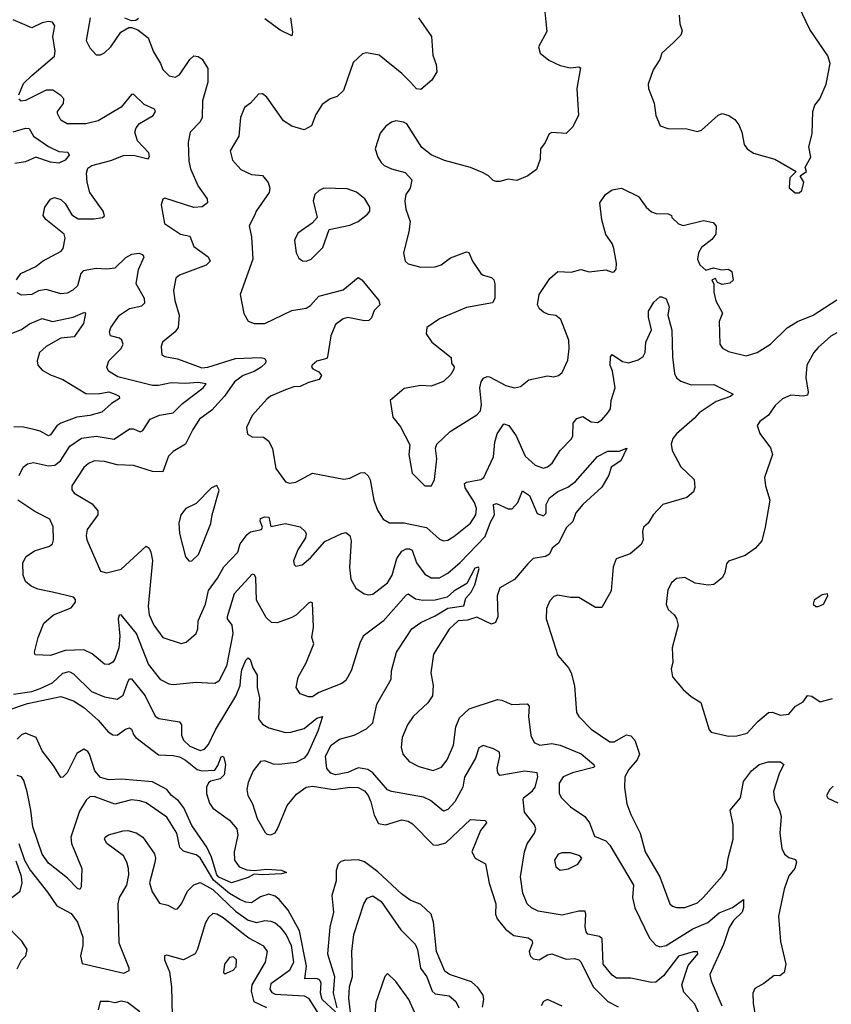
# Model space of a CAD drawing. Extents: x 1954678 to 2060275, y 904822 to 1016299.
# Tile 63 of 256: x 1976547 to 1980449, y 943312 to 948046. Entities that reach past the tile are written whole.
import ezdxf

# ---------------------------------------------------------------- set-up
doc = ezdxf.new("R2010")
doc.units = 0

msp = doc.modelspace()

# ---------------------------------------------------------------- linework, layer by layer
at = {"layer": '0CON20XD'}
for points in [[(1979064.4, 948165), (1979075.8, 948035), (1979081.2, 947988.8), (1979041.2, 947915), (1979050, 947885), (1979090.3, 947850.3), (1979145.9, 947825.9), (1979194.1, 947814.1), (1979235, 947818.8), (1979243.6, 947813.6), (1979225.8, 947715), (1979234, 947585), (1979205, 947528.8), (1979175, 947498.8), (1979105, 947503.3), (1979092.9, 947497.1), (1979074, 947455), (1979051.2, 947425), (1979049.2, 947375), (1979031.2, 947325), (1978990, 947295), (1978937.7, 947272.3), (1978895, 947279.2), (1978855, 947267.1), (1978838.3, 947268.3), (1978823.1, 947273.1), (1978801.2, 947295), (1978771.7, 947311.7), (1978715, 947334.4), (1978589.1, 947369.1), (1978525.7, 947395.7), (1978480.9, 947430.9), (1978408.8, 947545), (1978392.7, 947552.7), (1978355, 947559.2), (1978335, 947552.5), (1978306.8, 947533.2), (1978280.7, 947499.3)], [(1980275, 947213.3), (1980295, 947213.8), (1980308, 947225), (1980316.2, 947265), (1980300, 947295), (1980330, 947315), (1980323, 947337), (1980350, 947385), (1980341.2, 947435), (1980356.4, 947496.4), (1980360, 947605), (1980370, 947635), (1980393.3, 947665), (1980424, 947735), (1980444.2, 947835), (1980432.1, 947872.1), (1980345, 947998.8), (1980276.9, 948145)], [(1976886.2, 948055), (1976866.9, 947945), (1976885, 947910), (1976915, 947876.7), (1976935, 947876), (1976955, 947885.8), (1976985, 947915.8), (1977034, 947985), (1977072.5, 948007.5), (1977085, 948008.8), (1977115, 947997.5), (1977165, 947958.6), (1977190.4, 947890.4), (1977224.5, 947835), (1977235, 947806.2), (1977266.2, 947776.2), (1977295, 947769.5), (1977315, 947781.1), (1977365, 947854), (1977385, 947872.5), (1977405, 947869.2), (1977425, 947856), (1977451.1, 947811.1), (1977452.3, 947745), (1977425.4, 947655), (1977424.6, 947575), (1977414.7, 947555.3), (1977367.1, 947505), (1977356.5, 947455), (1977360.4, 947365), (1977368.1, 947328.1), (1977405, 947245.6), (1977448.5, 947185), (1977449.5, 947165), (1977425, 947146.1), (1977385, 947143.4), (1977245, 947187.5), (1977235, 947182.5), (1977227.1, 947155), (1977242.5, 947065), (1977320, 947015), (1977365, 947004.5), (1977385, 946954.4), (1977452.9, 946905), (1977462.2, 946885), (1977444, 946866), (1977315, 946817.3), (1977297.8, 946802.2), (1977286.3, 946743.7), (1977293.1, 946695), (1977314.5, 946625), (1977309.4, 946565), (1977294.6, 946545.4), (1977232.9, 946495), (1977227.1, 946475), (1977230.8, 946435), (1977245, 946426), (1977305, 946414.5), (1977422.5, 946372.5), (1977452, 946375), (1977585, 946417.3), (1977705, 946421.5), (1977725.9, 946415.9), (1977731.2, 946405), (1977728.5, 946395), (1977707.3, 946375), (1977675, 946354.8), (1977621.2, 946335), (1977579.6, 946305), (1977532.2, 946235), (1977471.2, 946168.8), (1977411.5, 946125), (1977379.1, 946075), (1977345, 946004.4), (1977285, 945969.2), (1977262.4, 945947.6), (1977235, 945871.9), (1977185, 945873.8), (1977095, 945901.9), (1977015, 945904.8), (1976955, 945922), (1976905, 945924.6), (1976877.4, 945912.6), (1976855, 945892.7), (1976797.8, 945805), (1976797.8, 945785), (1976808.6, 945768.6), (1976895, 945718), (1976923.2, 945685), (1976922.3, 945665), (1976871.8, 945595), (1976866.9, 945565), (1976870.4, 945545), (1976935, 945394.2), (1976965, 945385.8), (1977035, 945404.4), (1977155, 945514.2), (1977170, 945505), (1977177.9, 945485), (1977185.3, 945445), (1977165.4, 945225.4), (1977169.6, 945185), (1977192.7, 945135), (1977234.6, 945075), (1977323.6, 945046.4), (1977347.1, 945052.9), (1977395.4, 945094.6), (1977403.8, 945116.2), (1977405.9, 945155), (1977439.6, 945235), (1977455, 945300.6), (1977498.8, 945361.2), (1977528.5, 945415), (1977595.6, 945485), (1977607.3, 945525), (1977640.1, 945569.9), (1977657.3, 945582.7), (1977709.1, 945595), (1977714.8, 945605), (1977703.8, 945635), (1977705, 945647.8), (1977725, 945654.7), (1977745, 945653.5), (1977755, 945608.5), (1977825, 945623.9), (1977895, 945608), (1977918.8, 945585), (1977924.1, 945574.1), (1977920.8, 945555), (1977885, 945496.7), (1977863.6, 945443.6), (1977866.4, 945426.4), (1977875, 945417.5), (1977905, 945424), (1977945, 945458), (1978013.4, 945536.6), (1978095, 945575.5), (1978115, 945579.4), (1978134.3, 945565), (1978140.5, 945540.5), (1978133.4, 945413.4), (1978138.6, 945355), (1978162.4, 945312.4), (1978203.3, 945285), (1978225, 945280), (1978245, 945284.3), (1978315, 945338.9), (1978338, 945375), (1978360, 945455), (1978385, 945490.4), (1978405, 945500.9), (1978421.7, 945501.7), (1978434.6, 945494.6), (1978454.1, 945435), (1978495, 945380), (1978525, 945361.8), (1978565, 945362.5), (1978605, 945384), (1978665, 945435.9), (1978785, 945561.7), (1978809.9, 945630.1), (1978829.5, 945665), (1978824.7, 945715), (1978840, 945720)], [(1977118.7, 948051.3), (1977105, 948042), (1977085, 948040), (1977052.4, 948052.4)], [(1977849.5, 948055), (1977858.9, 947985), (1977855, 947967.5), (1977798.6, 947995), (1977725, 948050)], [(1978464.4, 948055), (1978526.9, 947965), (1978533.8, 947875), (1978549.8, 947829.8), (1978552.7, 947795), (1978527.7, 947755), (1978475, 947710), (1978455, 947713.5), (1978425.9, 947745.9)], [(1979717, 948067), (1979721.4, 948025), (1979732.7, 947992.7), (1979725, 947972), (1979692.2, 947937.8), (1979634.2, 947885), (1979624.2, 947855), (1979592.5, 947805), (1979568.8, 947735), (1979570, 947715), (1979598, 947645), (1979606, 947585), (1979625.9, 947535.9), (1979662.7, 947522.7), (1979755, 947520.8), (1979805, 947508), (1979825.6, 947514.4), (1979905, 947586.2), (1979925, 947594), (1979955.6, 947585.6), (1979985.7, 947565.7), (1980005, 947540), (1980018.6, 947505), (1980030.5, 947445), (1980044.6, 947424.6), (1980074.6, 947404.6), (1980176.7, 947375), (1980280, 947315), (1980250, 947285), (1980247, 947237), (1980275, 947213.3)], [(1976543.1, 947685), (1976565, 947739.2), (1976605, 947777.8), (1976715, 947870), (1976717.2, 947895), (1976706.7, 947965), (1976715.3, 948015.3), (1976705, 948033.3), (1976685, 948037.2), (1976655, 948030.9), (1976605, 948006.2), (1976515, 948044.6)], [(1978425.9, 947745.9), (1978385, 947787.3), (1978275, 947874.4), (1978215, 947885.8), (1978195, 947880.8), (1978150.2, 947839.8), (1978104, 947705), (1978073.2, 947676.8), (1978040, 947665), (1978001.7, 947638.3), (1977970.3, 947589.7), (1977950, 947535), (1977915, 947515.8), (1977855, 947533.3), (1977815, 947559.4), (1977735, 947673.8), (1977715, 947688.8), (1977695, 947687.5), (1977656.7, 947645), (1977627.3, 947622.7), (1977608.8, 947575), (1977600, 947485), (1977559.2, 947415), (1977570.3, 947370.3), (1977610, 947325), (1977661.4, 947301.4), (1977715, 947296.9), (1977742.1, 947262.1), (1977749.2, 947235), (1977746, 947215), (1977683.3, 947125), (1977675.6, 947105), (1977650.6, 947055), (1977661.4, 947001.4), (1977668.2, 946895), (1977607.1, 946725), (1977625, 946632.5), (1977645.7, 946595.7), (1977674.3, 946584.3), (1977725, 946585.6), (1977855, 946647.1), (1977925, 946658.2), (1977945, 946671.1), (1977985, 946715.8), (1978102.5, 946747.5), (1978175, 946805.5), (1978192.5, 946795), (1978274, 946695), (1978278.8, 946675), (1978252, 946648), (1978237.8, 946612.2), (1978225, 946600), (1978205, 946597.8), (1978125, 946613.4), (1978102.5, 946607.5), (1978065, 946580), (1978042.8, 946525), (1978027.1, 946425), (1978023.6, 946416.4), (1977975, 946403.3), (1977952.5, 946385), (1977950, 946375), (1977957, 946367), (1977985, 946353.3), (1977998.8, 946335), (1977986.7, 946315), (1977935, 946300.8), (1977895, 946281.9), (1977865, 946280), (1977825, 946266.7), (1977753.3, 946235), (1977735, 946221.2), (1977665, 946142.5), (1977636.7, 946085), (1977642.5, 946052.5), (1977665, 946040), (1977718.9, 946038.9), (1977745, 946020), (1977762.6, 945982.6), (1977778, 945888), (1977824.3, 945824.3), (1977845, 945818), (1977875, 945822.5), (1977955, 945865.7), (1978105, 945836.9), (1978135, 945841.1), (1978185, 945866.7), (1978205, 945868.1), (1978222.6, 945852.6), (1978232.7, 945832.7), (1978249.2, 945735), (1978267.3, 945687.3), (1978295, 945643.8), (1978325, 945627.1), (1978395, 945626.2), (1978432.1, 945617.9), (1978503.4, 945603.4), (1978565, 945548.1), (1978585, 945540.5), (1978605, 945543.6), (1978635, 945560.5), (1978714.2, 945625.8), (1978740.8, 945665), (1978743.3, 945695), (1978733.1, 945725), (1978688.8, 945795), (1978685.6, 945815), (1978695, 945822.1), (1978764, 945835), (1978778.1, 945845), (1978825, 945943.8), (1978831.6, 946015), (1978843.1, 946055), (1978875, 946102.5), (1978898.6, 946095), (1978934.6, 946045), (1978976.8, 945946.8), (1979025, 945903.5), (1979065, 945890), (1979085, 945895.6), (1979106.6, 945913.4), (1979146, 945974), (1979200.2, 946029.8), (1979206.4, 946045), (1979207.3, 946105), (1979225, 946128.5), (1979255, 946137.5), (1979295, 946112.7), (1979325, 946109.5), (1979345, 946121.9), (1979375.3, 946154.7), (1979386.7, 946175), (1979390.5, 946215), (1979409.1, 946275), (1979397.5, 946355), (1979386.5, 946385), (1979387.5, 946425), (1979395, 946436.2), (1979445, 946402.5), (1979475, 946395.6), (1979520.2, 946409.8), (1979545, 946426.2), (1979554.4, 946445.6), (1979557.9, 946495), (1979583.8, 946555), (1979569.5, 946615), (1979569.5, 946645), (1979595, 946687.1), (1979625, 946713.3), (1979635, 946713.8), (1979655, 946703.3), (1979670, 946665), (1979662.9, 946625), (1979682.9, 946552.9), (1979685.7, 946425), (1979695.8, 946345), (1979705, 946324.5), (1979725, 946307.9), (1979775, 946290.8), (1979885, 946291.8), (1979977.5, 946245), (1979965, 946234.4), (1979895, 946209.2), (1979814.3, 946155), (1979790.6, 946129.4), (1979704.3, 946055), (1979687.6, 946032.4), (1979679.2, 946005), (1979684.3, 945975), (1979725, 945896), (1979788.9, 945835), (1979793.4, 945796.6), (1979786.9, 945775), (1979755, 945749.1), (1979638.8, 945715), (1979592, 945665), (1979568.8, 945625), (1979546.7, 945605), (1979541.2, 945585), (1979544.3, 945545), (1979535, 945522), (1979482.4, 945477.6), (1979415, 945454), (1979400.5, 945415), (1979390.7, 945299.3), (1979345, 945219.2), (1979315, 945219.4), (1979235, 945267.8), (1979195, 945267.8), (1979135, 945278.1), (1979115, 945272.5), (1979095, 945252), (1979080, 945215), (1979078.1, 945165), (1979135, 944988.8), (1979185, 944930), (1979198.8, 944905), (1979215, 944842.5), (1979223.5, 944715), (1979235, 944695.7), (1979295, 944633.8), (1979385, 944573.8), (1979405, 944574.4), (1979465, 944608), (1979485, 944603.3), (1979505, 944582.5), (1979527.5, 944515), (1979515, 944486.7), (1979475, 944441.2), (1979456.7, 944405), (1979454.4, 944354.4), (1979466.4, 944275), (1979485, 944224.2), (1979530.3, 944135), (1979553.3, 944045), (1979624.7, 943925), (1979673.1, 943795), (1979685, 943783.1), (1979705, 943777.8), (1979745, 943777.3), (1979805, 943800), (1979835, 943827.5), (1979925, 943927.1), (1979945, 943962), (1979952.5, 944015), (1979977.4, 944105), (1979976.9, 944175), (1979963.1, 944245), (1980013.1, 944305), (1980026.7, 944383.3), (1980065, 944434.4), (1980102.5, 944465), (1980145, 944477.9), (1980205, 944477.5), (1980220, 944465), (1980200.4, 944425), (1980170.4, 944335), (1980175.6, 944295), (1980200.6, 944245), (1980207.3, 944215), (1980201.8, 944135), (1980211.6, 944061.6), (1980223.8, 944033.8), (1980245, 944018.2), (1980277.2, 944007.2), (1980281.9, 943995), (1980273.1, 943965), (1980245, 943929.2), (1980221.8, 943865), (1980195.6, 943735.6), (1980204.3, 943614.3), (1980230, 943505), (1980222.5, 943465), (1980201.7, 943448.3), (1980175, 943450), (1980125, 943411.9), (1980082, 943388), (1980071.1, 943365), (1980073.6, 943315), (1980093.2, 943205)], [(1976531.5, 946795), (1976552.9, 946825), (1976625, 946858.5), (1976656.1, 946883.9), (1976746.6, 946933.4), (1976755.8, 946945), (1976765.8, 946995), (1976760.8, 947015), (1976672, 947085), (1976659.2, 947105), (1976668.1, 947145), (1976695, 947182), (1976715, 947190), (1976745, 947181.1), (1976765, 947161.9), (1976797.7, 947107.7), (1976828.8, 947088.8), (1976905, 947087.5), (1976945.4, 947094.6), (1976955, 947103.3), (1976949.1, 947125), (1976884.7, 947215), (1976871.1, 947265), (1976867.9, 947307.9), (1976875, 947331.9), (1976894.3, 947345), (1976985, 947369.4), (1977046.6, 947393.4), (1977095, 947394.8), (1977165, 947376.7), (1977171.7, 947388.3), (1977168.1, 947405), (1977113.8, 947463.8), (1977100.5, 947505), (1977106.7, 947525), (1977123.6, 947546.4), (1977189.1, 947585), (1977199.4, 947605), (1977195.8, 947615), (1977145, 947638.2), (1977095, 947688), (1977085, 947686), (1977035.7, 947624.3), (1976925, 947560), (1976865, 947544.5), (1976775.4, 947545.4), (1976745, 947562.5), (1976728.5, 947595), (1976729.5, 947605), (1976757.5, 947642.5), (1976758.9, 947665), (1976745, 947681.3), (1976706.6, 947706.6), (1976675, 947706.1), (1976575, 947656.9), (1976554.4, 947654.4), (1976542.9, 947662.9)], [(1976515, 947507), (1976575, 947524.8), (1976593.1, 947523.1), (1976613.9, 947485), (1976685, 947435.3), (1976735, 947412), (1976778.3, 947408.3), (1976784.5, 947395), (1976765, 947370), (1976735, 947355.4), (1976695, 947360.7), (1976625, 947383.9), (1976575, 947363), (1976523.5, 947355)], [(1978280.7, 947499.3), (1978256.2, 947425), (1978269.2, 947385), (1978285, 947358.8), (1978300, 947345), (1978335, 947328.8), (1978400.7, 947310.7), (1978432.5, 947275), (1978423.8, 947235), (1978403.8, 947205), (1978398.8, 947175), (1978403.8, 947135), (1978424, 947075), (1978418.6, 947025), (1978392.5, 946925), (1978400, 946885), (1978415, 946871.2), (1978475, 946855.8), (1978545, 946858.1), (1978573.1, 946866.9), (1978618.8, 946901.2), (1978695, 946930), (1978705.8, 946925.8), (1978723.8, 946885), (1978763.8, 946825), (1978775, 946816.7), (1978815, 946806.7), (1978826.2, 946795), (1978832, 946775), (1978830.8, 946705), (1978820, 946685), (1978695, 946661.9), (1978565, 946607.8), (1978504, 946565), (1978502, 946535), (1978528, 946495), (1978621.7, 946421.7), (1978623.3, 946395), (1978636.2, 946376.2), (1978634, 946365), (1978620.3, 946339.7), (1978585, 946306), (1978525, 946284.4), (1978475, 946287.1), (1978395, 946272.9), (1978328.8, 946215), (1978341.2, 946135), (1978378.3, 946088.3), (1978422.4, 946002.4), (1978417.5, 945955), (1978434.4, 945865), (1978495, 945804), (1978526.1, 945803.9), (1978541.4, 945835), (1978552.5, 945935), (1978545.8, 945985), (1978552.5, 946005), (1978616.2, 946065), (1978744.6, 946145.4), (1978762.2, 946165), (1978767.9, 946195), (1978758.6, 946275), (1978765.7, 946305), (1978777.4, 946322.6), (1978795, 946330), (1978805, 946327.8), (1978885, 946286.7), (1978925.7, 946275.7), (1978955, 946281.9), (1978995, 946314.2), (1979085, 946333.3), (1979115, 946328.8), (1979137.5, 946335), (1979155, 946350), (1979181.7, 946408.3), (1979189.4, 946465), (1979186.9, 946505), (1979148.6, 946605), (1979125, 946622.9), (1979088.8, 946628.8), (1979065, 946640), (1979045.9, 946655.9), (1979036.2, 946675), (1979044.2, 946725), (1979095, 946802), (1979135, 946834.2), (1979198.8, 946831.2), (1979245, 946843.8), (1979285, 946833.3), (1979365, 946842.5), (1979395, 946832.5), (1979405, 946833.8), (1979413.9, 946846.1), (1979416.9, 946875), (1979403.1, 946945), (1979395, 946970), (1979365, 947012.5), (1979346.4, 947083.6), (1979336.7, 947165), (1979362.9, 947205), (1979395, 947227.1), (1979440, 947235), (1979522.5, 947195), (1979558.8, 947145), (1979585, 947121.2), (1979606.4, 947113.6), (1979665, 947112.5), (1979680, 947105), (1979682.5, 947095), (1979714.4, 947064.4), (1979736.8, 947056.8), (1979835, 947080.6), (1979880.3, 947070.3), (1979895, 947052.5), (1979894.3, 947015), (1979875, 946989.2), (1979825, 946950), (1979810, 946925), (1979805.6, 946895), (1979816.6, 946866.6), (1979845, 946842), (1979882.2, 946852.2), (1979923.3, 946843.3), (1979955, 946845.7), (1979971.2, 946835), (1979976.4, 946793.6), (1979961.7, 946778.3), (1979925, 946772.5), (1979901.7, 946781.7), (1979891.7, 946801.7), (1979873.8, 946795), (1979883.9, 946773.9), (1979883.8, 946735), (1979894.3, 946694.3), (1979925.8, 946635), (1979909.4, 946595), (1979912.9, 946485), (1979926.6, 946466.6), (1979955, 946450), (1980038.9, 946428.9), (1980092.5, 946445), (1980156.7, 946485), (1980236, 946564), (1980286.1, 946593.9), (1980361.9, 946625), (1980475, 946699.4)], [(1977925, 946884), (1977948.8, 946895), (1978005, 946950), (1978035, 947036.7), (1978135, 947058), (1978174.2, 947075.8), (1978219.5, 947110.5), (1978230, 947125), (1978230, 947145), (1978206.7, 947185), (1978165.7, 947215.7), (1978121.7, 947231.7), (1978010, 947235), (1977986.7, 947225), (1977966, 947205), (1977958.6, 947175), (1977976.7, 947095), (1977953, 947067), (1977885, 947020), (1977868, 946985), (1977876.2, 946925), (1977888.8, 946898.8), (1977906.1, 946886.1), (1977925, 946884)], [(1976545.3, 945854.7), (1976563.3, 945895), (1976585, 945910.6), (1976613.5, 945916.5), (1976685, 945900.6), (1976715.6, 945904.4), (1976743.4, 945925), (1976788.5, 945995), (1976845, 946034.1), (1976915, 946043.5), (1977001.4, 946028.6), (1977075, 946078.6), (1977095, 946078.1), (1977126.3, 946063.7), (1977138.8, 946071.2), (1977175, 946125.5), (1977220, 946145), (1977285, 946155.4), (1977329.7, 946200.3), (1977428.8, 946275), (1977444, 946295), (1977405, 946300.8), (1977345, 946296.1), (1977275, 946300.3), (1977215, 946286.9), (1977185, 946287.4), (1977018.3, 946328.3), (1976973.3, 946355), (1976966.4, 946375), (1976976.2, 946405), (1977034.4, 946465), (1977044.4, 946485), (1977038.9, 946505), (1977027.5, 946515), (1976982.9, 946525), (1976978.5, 946545), (1976985.6, 946565), (1977027.1, 946625), (1977075, 946656.9), (1977135, 946670), (1977148.9, 946685), (1977146.5, 946705), (1977106.9, 946775), (1977117.9, 946845), (1977145.8, 946905), (1977138.8, 946915), (1977121.5, 946921.5), (1977085, 946917.1), (1977055, 946900.3), (1977005, 946850.9), (1976963.8, 946846.2), (1976915, 946848.7), (1976852, 946838), (1976840.9, 946825), (1976824.7, 946765.3), (1976803.1, 946745), (1976775, 946730.4), (1976745, 946727.3), (1976675, 946748.7), (1976637.4, 946742.6), (1976605, 946724.5), (1976555, 946721.9), (1976535, 946732)], [(1976473.5, 946523.5), (1976555, 946556.9), (1976595, 946583.7), (1976655, 946608.9), (1976705, 946594.4), (1976804.2, 946615.8), (1976860, 946640), (1976863.3, 946633.3), (1976854, 946585), (1976809.4, 946520.6), (1976745, 946514.7), (1976675, 946474.6), (1976642.7, 946445), (1976631.5, 946405), (1976633.8, 946385), (1976655, 946360.5), (1976695, 946337.9), (1976755, 946315.5), (1976865, 946248.9), (1976925, 946246.7), (1976975, 946256.2), (1977006, 946246), (1977025.6, 946235), (1977026.9, 946225), (1976988.9, 946201.1), (1976941.9, 946158.1), (1976885, 946141.9), (1976821.4, 946135), (1976745.6, 946105), (1976725, 946093.1), (1976695, 946048.9), (1976685, 946045.5), (1976645, 946066.6), (1976615, 946074.7), (1976565, 946086.6), (1976518.5, 946088.5)], [(1980475, 946539.5), (1980446.7, 946523.3), (1980385, 946470), (1980364.4, 946445), (1980331.5, 946385), (1980326.2, 946325), (1980338.2, 946255), (1980335, 946241.2), (1980315, 946235.5), (1980255, 946240.9), (1980215, 946223.3), (1980179.1, 946190.9), (1980146.3, 946143.7), (1980105.5, 946114.5), (1980093.1, 946095), (1980105, 946056.2), (1980157.4, 945987.4), (1980165.7, 945955), (1980127.5, 945845), (1980132.5, 945805), (1980153.3, 945735), (1980130.9, 945605), (1980115, 945539.5), (1980085, 945505.5), (1980035, 945470), (1979955, 945442.5), (1979945, 945430), (1979936.4, 945386.4), (1979925, 945362.5), (1979885, 945330), (1979856.4, 945326.4), (1979795, 945336), (1979745, 945364.3), (1979705, 945359.2), (1979681.1, 945338.9), (1979662.9, 945305), (1979655.6, 945235), (1979665, 945210), (1979693.8, 945185), (1979705, 945166.7), (1979712.5, 945135), (1979684.1, 945025.9), (1979686.7, 944955), (1979678.8, 944925), (1979686.1, 944886.1), (1979736.7, 944825), (1979775, 944791.2), (1979822.3, 944762.3), (1979862, 944632), (1979870.7, 944620.7), (1979955, 944600.8), (1979995, 944602.5), (1980045, 944616), (1980095, 944671.2), (1980147.5, 944715), (1980165, 944715.8), (1980205, 944702), (1980245, 944707.5), (1980277.5, 944745), (1980314.4, 944765.6), (1980335, 944796.2), (1980355, 944793.8), (1980395, 944765.8), (1980455, 944782.3)], [(1978840, 945720), (1978895, 945693.8), (1978915, 945693.8), (1978941.3, 945725), (1978965, 945781.2), (1978998.1, 945758.1), (1979035, 945671.4), (1979065, 945660), (1979077.6, 945672.4), (1979077.4, 945715), (1979093.8, 945746.2), (1979135, 945777.7), (1979181.7, 945798.3), (1979219.1, 945825), (1979325, 945945.6), (1979375, 945970.9), (1979428.9, 945971.1), (1979466.2, 945986.2), (1979436.7, 945925), (1979390, 945895), (1979379.6, 945855), (1979345, 945797.8), (1979255, 945715.5), (1979220, 945675), (1979207, 945633), (1979175, 945602.2), (1979139.3, 945530.7), (1979106.5, 945505), (1979094.6, 945475.4), (1979075, 945465.4), (1979015, 945455.4), (1978990.8, 945429.2), (1978925.3, 945354.7), (1978855, 945313.8), (1978842.5, 945275), (1978845.7, 945175), (1978835, 945146.7), (1978815, 945140), (1978745, 945172.3), (1978700.7, 945159.3), (1978654.5, 945155), (1978612.5, 945115), (1978536.9, 944995), (1978524.4, 944905), (1978534.4, 944845), (1978531.1, 944795), (1978508.6, 944761.4), (1978439.4, 944695), (1978411.5, 944655), (1978385.6, 944595), (1978381.7, 944548.3), (1978389.4, 944515), (1978419.5, 944479.5), (1978465.3, 944455.3), (1978535, 944436.2), (1978575, 944452.5), (1978602.8, 944487.2), (1978632.1, 944557.9), (1978643.4, 944646.6), (1978661.4, 944688.6), (1978707.4, 944732.6), (1978843.4, 944776.6), (1978865, 944774.4), (1978913.3, 944753.3), (1978986.2, 944756.2), (1978996.7, 944745), (1978993.1, 944695), (1979004.3, 944604.2), (1979020.2, 944570.2), (1979046.9, 944556.9), (1979105, 944565.4), (1979145, 944557.3), (1979246.5, 944516.5), (1979308, 944465), (1979311.2, 944455), (1979305, 944450), (1979204.7, 944425.3), (1979160, 944405), (1979140, 944375), (1979140.9, 944325), (1979151.9, 944305), (1979195, 944261.4), (1979264.6, 944214.6), (1979287.1, 944185), (1979310.5, 944120.5), (1979365, 944097.1), (1979385, 944077.1), (1979471.3, 943931.3), (1979498.5, 943885), (1979493.1, 943825), (1979504.4, 943775), (1979575, 943629.2), (1979605, 943595.7), (1979625, 943587.5), (1979655, 943594.1), (1979783.8, 943675), (1979855, 943704.8), (1979909.2, 943750.8), (1979973.6, 943776.4), (1980026.2, 943816.2), (1980026.4, 943776.4), (1980020, 943755), (1979978.5, 943715), (1979958.2, 943681.8), (1979931.1, 943598.9), (1979865.6, 943455), (1979871.5, 943425), (1979922.4, 943305)], [(1977361.7, 945441.7), (1977375, 945443.3), (1977407.1, 945475), (1977466.6, 945623.4), (1977471.9, 945665), (1977505.8, 945784.2), (1977495, 945806.7), (1977470, 945795), (1977395, 945720), (1977346, 945695), (1977321.1, 945665), (1977312.2, 945625), (1977315.6, 945575), (1977345, 945462.5), (1977361.7, 945441.7)], [(1979265.4, 943685), (1979269.4, 943745), (1979265, 943758.8), (1979235, 943759.6), (1979155, 943740), (1979040.2, 943760.2), (1979007.5, 943775), (1978986.9, 943795), (1978966, 943846), (1978954.6, 943925), (1978973.2, 944045), (1978986.5, 944083.5), (1979021.9, 944135), (1979028.9, 944155), (1979021.8, 944175), (1978974.4, 944235), (1978967.1, 944295), (1978969.2, 944305), (1979012.3, 944337.7), (1979024.6, 944355.4), (1979037.8, 944405), (1979034.8, 944424.8), (1978975, 944431.9), (1978855, 944411.8), (1978845.3, 944425.3), (1978842.4, 944447.6), (1978855.5, 944505.5), (1978853.4, 944523.4), (1978825, 944540), (1978775, 944556.5), (1978754.8, 944545.2), (1978738.2, 944495), (1978685.8, 944404.2), (1978676.8, 944355), (1978638.4, 944285), (1978605, 944248.9), (1978585, 944241.1), (1978521.8, 944291.8), (1978488.2, 944308.2), (1978335, 944334.6), (1978315, 944342.7), (1978245, 944425.4), (1978221.2, 944441.2), (1978175, 944448.4), (1978125, 944426.1), (1978065, 944415.7), (1978042.8, 944422.8), (1978023.2, 944445), (1978016.7, 944505), (1978045, 944557.3), (1978085, 944586.5), (1978155, 944605.8), (1978215, 944636.7), (1978244.7, 944665), (1978263.9, 944755), (1978332.3, 944875), (1978334.7, 944915), (1978358.7, 945005), (1978405.4, 945074.6), (1978433.1, 945116.9), (1978475, 945147.5), (1978545, 945179.5), (1978605, 945215.6), (1978682.7, 945227.3), (1978691.4, 945265), (1978717.5, 945292.5), (1978735, 945328.1), (1978756.7, 945406.7), (1978753, 945413), (1978735, 945408.5), (1978697.5, 945335), (1978635, 945297.9), (1978601.4, 945268.6), (1978544.8, 945254.8), (1978485, 945253.1), (1978449.9, 945259.9), (1978415, 945283.1), (1978405, 945279.4), (1978295, 945154.1), (1978199, 945081), (1978182.7, 945047.3), (1978140, 944915), (1978115, 944868.5), (1978095.7, 944854.3), (1977985, 944810.4), (1977955, 944789.6), (1977935, 944790.4), (1977896.2, 944805), (1977876, 944835), (1977886, 944885), (1977925, 944953.3), (1977961.4, 945045), (1977952.2, 945075), (1977959.6, 945125), (1977955, 945242.5), (1977945, 945245.7), (1977935, 945240), (1977877.5, 945185), (1977855, 945171.8), (1977785, 945145.4), (1977756.9, 945146.9), (1977731.9, 945171.9), (1977685.4, 945255), (1977682, 945362), (1977676.2, 945376.2), (1977665, 945379.4), (1977578.7, 945285), (1977544, 945175), (1977544.6, 945165), (1977566.4, 945135), (1977571.2, 945095), (1977542, 944938), (1977505, 944866), (1977485, 944854.3), (1977450, 944855), (1977395, 944859.4), (1977285, 944848.2), (1977265, 944850.9), (1977225, 944871.5), (1977166.7, 944946.7), (1977108, 945095), (1977035, 945184.4), (1977025, 945182), (1977020.9, 945165), (1977027.8, 945082.2), (1977024.1, 945025), (1977005, 944970.8), (1976995, 944957.1), (1976975, 944945.6), (1976955, 944947.8), (1976895, 944997.1), (1976855, 945016.1), (1976765, 945013.3), (1976695, 944988.9), (1976621.7, 944991.7), (1976618.6, 945005), (1976635.4, 945075), (1976663.8, 945145), (1976709.4, 945185), (1976795, 945217.9), (1976815.4, 945245), (1976815, 945258.8), (1976805, 945269.1), (1976705, 945293.7), (1976635, 945307.8), (1976601.5, 945321.5), (1976575.5, 945345), (1976563.8, 945375), (1976562.1, 945435), (1976577.8, 945465), (1976617.6, 945492.4), (1976690.8, 945515), (1976704.5, 945525.5), (1976709.5, 945545), (1976707.4, 945607.4), (1976691.4, 945645), (1976620.5, 945680.5), (1976538.8, 945735)], [(1980385, 945224.2), (1980411.2, 945235), (1980432.5, 945275), (1980430, 945285), (1980405, 945280), (1980366.7, 945255), (1980362, 945235), (1980374.4, 945224.4), (1980385, 945224.2)], [(1976517.6, 944802.4), (1976605, 944816.1), (1976645, 944829.8), (1976705, 944857), (1976755, 944904.2), (1976785, 944912.4), (1976805, 944900.8), (1976892.5, 944815), (1976955, 944790), (1977015, 944779.6), (1977045, 944797.8), (1977068.2, 944865), (1977075, 944876.7), (1977085, 944877.3), (1977151, 944795), (1977197.7, 944697.7), (1977215.4, 944685.4), (1977315, 944669.2), (1977324.3, 944655), (1977325.3, 944605), (1977335, 944581.8), (1977365, 944553), (1977415, 944532.4), (1977435, 944539.2), (1977455, 944561.5), (1977487.9, 944632.1), (1977586.1, 944793.9), (1977607.7, 944845), (1977609.6, 944885), (1977615, 944919.2), (1977635, 944966), (1977645, 944978), (1977655, 944970), (1977668.7, 944928.7), (1977688.9, 944895), (1977688, 944835), (1977700.7, 944785), (1977695.4, 944685), (1977715, 944658.9), (1977745, 944641.5), (1977825, 944619.1), (1977850.3, 944619.7), (1977915, 944637.5), (1977975, 944688.2), (1978002.5, 944695), (1977980.3, 944625), (1977932.8, 944517.2), (1977915.3, 944495), (1977875, 944474.8), (1977795, 944464.8), (1977766.5, 944466.5), (1977725, 944483.1), (1977705, 944479.1), (1977670, 944435), (1977645, 944378), (1977639.1, 944345), (1977644.4, 944315), (1977667.1, 944275), (1977688.5, 944205), (1977727.7, 944137.7), (1977735, 944130), (1977755, 944126.7), (1977775, 944136.7), (1977786.9, 944155), (1977832.5, 944267.5), (1977878.2, 944321.8), (1977925, 944355.2), (1977955, 944360.3), (1978055, 944344.8), (1978135, 944356.5), (1978175, 944354.7), (1978205, 944337.8), (1978222.6, 944315), (1978236, 944285), (1978251.1, 944221.1), (1978271.8, 944181.7), (1978305, 944175.3), (1978385, 944198.9), (1978415, 944191.8), (1978435, 944179.1), (1978535, 944077.9), (1978555, 944076.2), (1978595, 944087.9), (1978715, 944200.8), (1978786.7, 944195), (1978791.9, 944185), (1978763.2, 944146.8), (1978720, 944045), (1978736.2, 944015), (1978786.6, 943986.6), (1978803.4, 943893.4), (1978835.4, 943795), (1978834.7, 943745), (1978842, 943722), (1978883, 943673), (1978922.8, 943642.8), (1978991.2, 943631.2), (1979009.4, 943619.4), (1979011.9, 943605), (1978996.1, 943565), (1979001.3, 943545), (1979015, 943530), (1979045, 943525.8), (1979085, 943550.2), (1979105, 943554.4), (1979175, 943529.5), (1979215, 943531.3), (1979234.4, 943525), (1979245.2, 943515.2), (1979303.5, 943395), (1979375.3, 943325.3), (1979425, 943298.9)], [(1976485.1, 944724.9), (1976585, 944757.8), (1976745, 944792), (1976805, 944771.2), (1976855, 944738.2), (1976925, 944677.1), (1976971.9, 944621.9), (1976995, 944606.9), (1977015, 944606), (1977055, 944635.3), (1977075, 944640.5), (1977084.6, 944634.6), (1977095.4, 944605), (1977105.4, 944595), (1977215, 944511.7), (1977285, 944508.4), (1977315, 944500.9), (1977345, 944485.3), (1977401, 944441), (1977423.5, 944433.5), (1977485, 944437.9), (1977500.3, 944459.7), (1977515, 944500.8), (1977525, 944504), (1977528.9, 944498.9), (1977536.9, 944465), (1977529.6, 944415), (1977510.6, 944395), (1977465.3, 944384.7), (1977455, 944376.2), (1977445.3, 944355), (1977445.9, 944325), (1977459.4, 944279.4), (1977475.2, 944255.2), (1977555, 944196.9), (1977590.6, 944155), (1977595.4, 944125), (1977578.8, 944045), (1977580, 944005), (1977602.5, 943972.5), (1977638.9, 943958.9), (1977674.5, 943955.5), (1977735, 943962.1), (1977806.2, 943956.2), (1977830, 943945), (1977805, 943938.6), (1977713.9, 943933.9), (1977675, 943938), (1977645, 943921.9), (1977565, 943895.8), (1977505, 943923.8), (1977494.2, 943935), (1977469, 944019), (1977446.6, 944066.6), (1977375, 944170.9), (1977337, 944257), (1977310.5, 944290.5), (1977277.3, 944315), (1977254, 944344), (1977185, 944381.4), (1977035.3, 944394.7), (1976975, 944390.8), (1976935, 944403), (1976908.5, 944435), (1976883.1, 944515), (1976875, 944527.5), (1976855, 944539.2), (1976822.3, 944517.7), (1976775, 944424.4), (1976755, 944403.3), (1976745, 944402.5), (1976709.7, 944459.7), (1976655, 944530), (1976626.5, 944595), (1976574.8, 944615.2), (1976555, 944607.2), (1976535, 944587.1)], [(1978065, 943275.8), (1978001.6, 943335), (1977993, 943365), (1977996.7, 943415), (1977988.9, 943428.9), (1977975, 943435.6), (1977918.6, 943435), (1977926.1, 943495), (1977891.6, 943665), (1977838.5, 943765), (1977795, 943815.8), (1977775, 943831.6), (1977745, 943841.6), (1977705, 943829.1), (1977661, 943799), (1977635, 943802.2), (1977605, 943815.2), (1977555, 943845.1), (1977478.7, 943908.7), (1977415, 944015.2), (1977395, 944030), (1977360.5, 944039.5), (1977335, 944047.5), (1977316.4, 944065), (1977302.2, 944135), (1977255, 944211.9), (1977155, 944280), (1977125, 944290.6), (1977085, 944294.7), (1977005, 944274.2), (1976905, 944310.5), (1976885, 944310), (1976866.9, 944293.1), (1976835, 944240.8), (1976793, 944115), (1976795.9, 944085), (1976846.2, 943965), (1976842.7, 943877.3), (1976835.6, 943864.4), (1976825, 943867.8), (1976777.7, 943917.7), (1976685, 943990.4), (1976655, 944034.4), (1976609.8, 944165), (1976601, 944245), (1976582.5, 944332.5), (1976567.2, 944387.2), (1976555.8, 944405.8), (1976535, 944412.1)], [(1980458.7, 944361.3), (1980442, 944345), (1980426.2, 944315), (1980432.7, 944302.7), (1980480.5, 944280.5)], [(1976543.1, 944085), (1976570, 944005), (1976597.4, 943957.4), (1976681.1, 943851.1), (1976725, 943784.5), (1976795, 943748.8), (1976825, 943706.7), (1976850.8, 943635), (1976851.3, 943595), (1976840, 943545), (1976848, 943508), (1977047.9, 943462.1), (1977073.3, 943475), (1977074, 943485), (1977025.3, 943605), (1977021.1, 943795), (1977027.5, 943825), (1977061.4, 943885), (1977071.9, 943935), (1977070, 943965), (1977062.5, 943995), (1977045.9, 944025.9), (1976966, 944085), (1976954.3, 944105), (1976958, 944115), (1976973.8, 944126.2), (1977045, 944146.1), (1977066.9, 944146.9), (1977106.7, 944136.7), (1977138.9, 944115), (1977194.4, 944035), (1977200.4, 944015), (1977196.8, 943993.2), (1977170.8, 943895), (1977183.2, 943853.2), (1977218.8, 943798.8), (1977258.7, 943788.7), (1977295, 943769.2), (1977305, 943770.8), (1977324.4, 943795), (1977353.6, 943856.4), (1977384, 943886), (1977415, 943897.3), (1977475, 943863), (1977585, 943759.3), (1977645, 943716.9), (1977685, 943705.2), (1977725, 943714.2), (1977755, 943711.6), (1977775, 943704.1), (1977798.2, 943685), (1977828.9, 943645), (1977852.7, 943595), (1977863.8, 943515), (1977844.7, 943475), (1977755, 943410.4), (1977749.7, 943385), (1977759.3, 943369.3), (1977775, 943361), (1977915, 943351.8), (1977935, 943340.9), (1977990.6, 943255)], [(1979145, 943956), (1979185, 943962.9), (1979230, 943985), (1979250, 944015), (1979240, 944025), (1979195, 944040.6), (1979155, 944040.5), (1979136.4, 944033.6), (1979118.6, 944005), (1979125, 943973.3), (1979145, 943956)], [(1976468.6, 943795), (1976550, 943855), (1976558.5, 943895), (1976555.7, 943925.7), (1976529.6, 943999.6)], [(1978771.9, 943298.1), (1978779.2, 943335), (1978775.4, 943355), (1978751.2, 943391.2), (1978719.5, 943419.5), (1978613.1, 943455), (1978591.6, 943471.6), (1978551.1, 943565), (1978536.5, 943706.5), (1978525.6, 943745.6), (1978475, 943792), (1978425, 943812.7), (1978382.6, 943842.6), (1978269.3, 943949.3), (1978205, 943997.1), (1978175, 944006.2), (1978107, 944003), (1978091.4, 943998.6), (1978078.1, 943985), (1978069.1, 943955), (1978067.9, 943905), (1978047.5, 943835), (1978056.2, 943755), (1978037.7, 943682.3), (1978027.4, 943555), (1978060.6, 943445), (1978054.7, 943365), (1978072.3, 943295)], [(1978137.9, 943272.1), (1978129, 943341), (1978132.9, 943395), (1978147.8, 943445), (1978143.5, 943565), (1978153.1, 943646.9), (1978200.9, 943795), (1978217.8, 943822.2), (1978245, 943833.3), (1978285, 943806.5), (1978380.1, 943670.1), (1978448.3, 943601.7), (1978459.2, 943575), (1978474.1, 943485), (1978505, 943443.1), (1978529.7, 943375), (1978545, 943362.7), (1978612.2, 943352.2), (1978643.5, 943325), (1978658, 943295)], [(1977735.3, 943295.3), (1977674.2, 943324.2), (1977661.8, 943375), (1977664.7, 943405), (1977728.7, 943515), (1977738.9, 943565), (1977721.5, 943591.5), (1977649.3, 943629.3), (1977615.2, 943655), (1977525, 943727.1), (1977495, 943745.4), (1977475, 943748.1), (1977455, 943728.6), (1977439.3, 943700.7), (1977402.4, 943577.6), (1977390, 943555), (1977335, 943526), (1977255, 943548), (1977243.3, 943545), (1977242.5, 943525), (1977267.6, 943467.6), (1977276.9, 943395), (1977283.8, 943116.2)], [(1976535, 943481.9), (1976556.4, 943523.6), (1976576, 943545), (1976582.5, 943575), (1976557.8, 943615), (1976469.7, 943705)], [(1979818.3, 943255), (1979792.2, 943312.2), (1979739.7, 943369.7), (1979731, 943405), (1979761.2, 943498.8), (1979807.9, 943555), (1979805, 943563.8), (1979785, 943564.5), (1979715, 943542.9), (1979642, 943448), (1979605, 943418.2), (1979585, 943416.7), (1979485, 943437.6), (1979416.9, 943436.9), (1979395, 943451.2), (1979351.8, 943505), (1979347.2, 943627.2), (1979335, 943637.9), (1979278.8, 943648.8), (1979270, 943660), (1979265.4, 943685)], [(1977535, 943457.5), (1977545, 943462.5), (1977573.6, 943476.4), (1977587.7, 943492.3), (1977588.8, 943525), (1977575, 943540), (1977555, 943536.7), (1977532, 943505), (1977527.5, 943465), (1977535, 943457.5)], [(1978480.4, 943195), (1978418.2, 943335), (1978355, 943420.8), (1978315, 943460), (1978302, 943445), (1978259.4, 943320.6), (1978253.1, 943245)], [(1977125, 943275.6), (1977065, 943320.4), (1977035, 943326.2), (1977005, 943318.1), (1976975, 943325.4), (1976934.4, 943325.6), (1976924.4, 943285.6)], [(1979155, 943303.6), (1979085, 943335.4), (1979065, 943325.5), (1979053.9, 943305)]]:
    msp.add_lwpolyline(points, dxfattribs=at)

doc.saveas('drawing.dxf')
